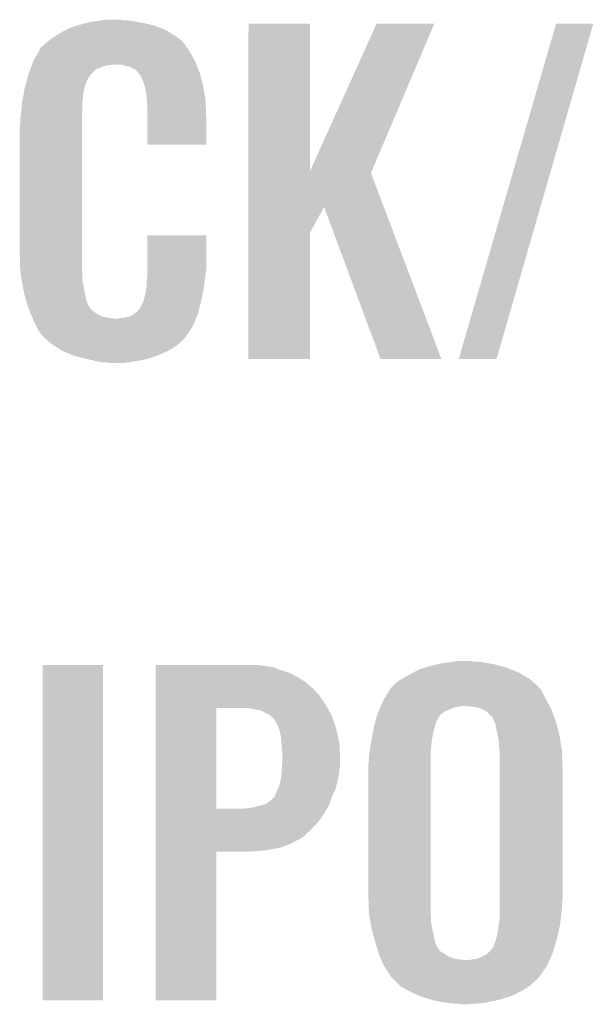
# Model space of a CAD drawing. Extents: x -4 to 126, y -8 to 66.
# Tile 97 of 256: x 43.86 to 46.14, y 19.09 to 22.98. Entities that reach past the tile are written whole.
import ezdxf

# ---------------------------------------------------------------- set-up
doc = ezdxf.new("R2010")
doc.units = 0
doc.layers.add('CLICKER_2_FOR_TMPM4L4A_V104_GTO', color=11, linetype='CONTINUOUS')

msp = doc.modelspace()

# ---------------------------------------------------------------- linework, layer by layer
at = {"layer": 'CLICKER_2_FOR_TMPM4L4A_V104_GTO'}
for points in [[(44.090998, 22.961598), (44.128264, 22.97176), (44.396662, 22.961598), (44.35094, 22.97176)], [(44.128264, 22.97176), (44.13758, 22.9743), (44.35094, 22.97176), (44.336548, 22.9743)], [(44.13758, 22.9743), (44.1706, 22.97938), (44.336548, 22.9743), (44.30776, 22.97938)], [(44.1706, 22.97938), (44.18711, 22.98192), (44.30776, 22.97938), (44.28998, 22.98192)], [(44.18711, 22.98192), (44.203622, 22.98446), (44.274742, 22.98192), (44.262042, 22.98446)], [(44.770052, 22.385114), (44.77006, 22.969198), (45.013922, 22.385114), (45.01388, 22.969198)], [(44.77006, 22.969198), (44.770062, 22.96922), (45.01388, 22.969198), (44.770062, 22.96922)], [(45.013922, 22.385114), (45.27804, 22.96919), (45.258464, 22.385114), (45.506626, 22.96919)], [(45.27804, 22.96919), (45.278054, 22.96922), (45.506626, 22.96919), (45.278054, 22.96922)], [(45.603166, 21.640828), (45.989248, 22.969192), (45.75301, 21.640828), (46.136554, 22.969192)], [(45.989248, 22.969192), (45.989258, 22.96922), (46.136554, 22.969192), (45.989258, 22.96922)], [(44.00296, 22.91842), (44.018198, 22.928578), (44.483018, 22.91842), (44.466766, 22.928578)], [(44.018198, 22.928578), (44.04677, 22.943818), (44.466766, 22.928578), (44.44238, 22.943818)], [(44.04677, 22.943818), (44.0563, 22.9489), (44.44238, 22.943818), (44.429314, 22.9489)], [(44.0563, 22.9489), (44.0817, 22.959062), (44.429314, 22.9489), (44.403184, 22.959062)], [(44.0817, 22.959062), (44.090998, 22.961598), (44.403184, 22.959062), (44.396662, 22.961598)], [(43.959776, 22.885396), (43.964862, 22.89048), (44.518582, 22.885396), (44.514226, 22.89048)], [(43.964862, 22.89048), (43.981188, 22.90318), (44.514226, 22.89048), (44.503342, 22.90318)], [(43.981188, 22.90318), (43.98772, 22.90826), (44.503342, 22.90318), (44.496568, 22.90826)], [(43.98772, 22.90826), (44.00296, 22.91842), (44.496568, 22.90826), (44.483018, 22.91842)], [(43.929432, 22.84222), (43.944134, 22.867618), (44.54652, 22.84222), (44.531282, 22.867618)], [(43.944134, 22.867618), (43.94708, 22.872704), (44.531282, 22.867618), (44.527214, 22.872704)], [(43.94708, 22.872704), (43.947094, 22.875246), (44.527214, 22.872704), (44.52518, 22.875246)], [(43.947094, 22.875246), (43.95216, 22.877782), (44.52518, 22.875246), (44.523152, 22.877782)], [(43.95216, 22.877782), (43.954698, 22.88032), (44.523152, 22.877782), (44.52112, 22.88032)], [(43.954698, 22.88032), (43.959776, 22.885396), (44.52112, 22.88032), (44.518582, 22.885396)], [(43.912366, 22.80666), (43.9143, 22.81174), (44.563792, 22.80666), (44.56176, 22.81174)], [(43.9143, 22.81174), (43.91914, 22.824442), (44.56176, 22.81174), (44.55541, 22.824442)], [(43.91914, 22.824442), (43.929432, 22.84222), (44.55541, 22.824442), (44.54652, 22.84222)], [(43.896048, 22.760938), (43.89882, 22.7711), (44.140118, 22.760938), (44.148246, 22.7711)], [(43.89882, 22.7711), (43.899786, 22.773638), (44.148246, 22.7711), (44.150278, 22.773638)], [(43.899786, 22.773638), (43.901722, 22.77872), (44.150278, 22.773638), (44.15536, 22.77872)], [(43.901722, 22.77872), (43.905592, 22.788878), (44.15536, 22.77872), (44.16806, 22.788878)], [(43.905592, 22.788878), (43.907528, 22.79396), (44.16806, 22.788878), (44.18076, 22.79396)], [(43.907528, 22.79396), (43.911396, 22.804118), (44.18076, 22.79396), (44.208698, 22.804118)], [(43.911396, 22.804118), (43.911398, 22.80412), (44.208698, 22.804118), (44.221398, 22.80412)], [(43.911398, 22.80412), (43.912366, 22.80666), (44.221398, 22.80412), (44.231558, 22.80666)], [(44.282358, 22.80158), (44.264578, 22.80666), (44.565824, 22.80158), (44.563792, 22.80666)], [(44.297598, 22.79904), (44.282358, 22.80158), (44.56684, 22.79904), (44.565824, 22.80158)], [(44.322996, 22.786342), (44.297598, 22.79904), (44.57192, 22.786342), (44.56684, 22.79904)], [(44.328078, 22.78126), (44.322996, 22.786342), (44.573952, 22.78126), (44.57192, 22.786342)], [(44.333794, 22.77364), (44.328078, 22.78126), (44.577, 22.77364), (44.573952, 22.78126)], [(44.343318, 22.76094), (44.333794, 22.77364), (44.580344, 22.76094), (44.577, 22.77364)], [(43.88358, 22.71522), (43.889814, 22.738078), (44.120386, 22.71522), (44.127418, 22.738078)], [(43.889814, 22.738078), (43.896048, 22.760938), (44.127418, 22.738078), (44.140118, 22.760938)], [(44.35348, 22.738078), (44.343318, 22.76094), (44.58636, 22.738078), (44.580344, 22.76094)], [(44.357712, 22.725382), (44.35348, 22.738078), (44.5897, 22.725382), (44.58636, 22.738078)], [(43.878256, 22.687278), (43.880192, 22.697438), (44.11472, 22.687278), (44.11726, 22.697438)], [(43.880192, 22.697438), (43.881644, 22.705056), (44.11726, 22.697438), (44.11726, 22.705056)], [(43.881644, 22.705056), (43.88358, 22.71522), (44.11726, 22.705056), (44.120386, 22.71522)], [(44.361098, 22.715222), (44.357712, 22.725382), (44.591468, 22.715222), (44.5897, 22.725382)], [(44.3611, 22.712682), (44.361098, 22.715222), (44.59191, 22.712682), (44.591468, 22.715222)], [(44.36364, 22.69744), (44.3611, 22.712682), (44.59456, 22.69744), (44.59191, 22.712682)], [(44.36618, 22.67966), (44.36364, 22.69744), (44.597652, 22.67966), (44.59456, 22.69744)], [(43.871012, 22.63902), (43.873152, 22.659338), (44.11218, 22.63902), (44.11218, 22.659338)], [(43.873152, 22.659338), (43.87342, 22.66188), (44.11218, 22.659338), (44.112602, 22.66188)], [(43.87342, 22.66188), (43.875838, 22.674578), (44.112602, 22.66188), (44.11472, 22.674578)], [(43.875838, 22.674578), (43.878256, 22.687278), (44.11472, 22.674578), (44.11472, 22.687278)], [(44.367088, 22.666958), (44.36618, 22.67966), (44.59986, 22.666958), (44.597652, 22.67966)], [(44.36872, 22.6441), (44.367088, 22.666958), (44.600776, 22.6441), (44.59986, 22.666958)], [(43.8658, 22.5933), (43.86834, 22.61362), (44.10964, 22.5933), (44.10964, 22.61362)], [(43.86834, 22.61362), (43.868606, 22.616158), (44.10964, 22.61362), (44.10964, 22.616158)], [(43.868606, 22.616158), (43.871012, 22.63902), (44.10964, 22.616158), (44.11218, 22.63902)], [(44.36872, 22.60346), (44.36872, 22.6441), (44.6024, 22.60346), (44.600776, 22.6441)], [(43.8658, 22.572982), (43.8658, 22.5933), (44.10964, 22.572982), (44.10964, 22.5933)], [(44.36872, 22.489182), (44.36872, 22.60346), (44.602378, 22.489182), (44.6024, 22.60346)], [(43.86326, 22.557742), (43.8658, 22.572982), (44.10964, 22.557742), (44.10964, 22.572982)], [(43.86326, 22.06498), (43.86326, 22.557742), (44.10964, 22.06498), (44.10964, 22.557742)], [(44.602378, 22.48916), (44.36872, 22.489182), (44.602378, 22.48916), (44.602378, 22.489182)], [(44.770052, 22.377392), (44.770052, 22.385114), (45.255184, 22.377392), (45.258464, 22.385114)], [(44.770048, 22.242738), (44.770052, 22.377392), (45.306254, 22.242738), (45.255184, 22.377392)], [(44.770048, 22.141174), (44.770048, 22.242738), (45.01388, 22.141174), (45.069736, 22.242738)], [(45.293276, 21.640816), (45.069736, 22.242738), (45.534544, 21.640816), (45.306254, 22.242738)], [(44.368722, 21.99386), (44.36874, 22.130998), (44.6024, 21.99386), (44.6024, 22.130998)], [(44.36874, 22.130998), (44.368742, 22.13102), (44.6024, 22.130998), (44.368742, 22.13102)], [(44.77004, 21.640822), (44.770048, 22.141174), (45.013858, 21.640822), (45.01388, 22.141174)], [(43.865632, 21.99386), (43.86326, 22.06498), (44.10964, 21.99386), (44.10964, 22.06498)], [(43.8658, 21.988782), (43.865632, 21.99386), (44.110276, 21.988782), (44.10964, 21.99386)], [(44.36872, 21.963382), (44.368722, 21.99386), (44.598046, 21.963382), (44.6024, 21.99386)], [(43.86824, 21.973538), (43.8658, 21.988782), (44.11218, 21.973538), (44.110276, 21.988782)], [(43.871898, 21.950678), (43.86824, 21.973538), (44.11218, 21.950678), (44.11218, 21.973538)], [(44.36618, 21.94306), (44.368084, 21.9583), (44.595414, 21.94306), (44.59732, 21.9583)], [(44.368084, 21.9583), (44.36872, 21.963382), (44.59732, 21.9583), (44.598046, 21.963382)], [(43.87596, 21.92528), (43.871898, 21.950678), (44.117018, 21.92528), (44.11218, 21.950678)], [(43.882312, 21.89734), (43.87596, 21.92528), (44.12234, 21.89734), (44.117018, 21.92528)], [(44.36364, 21.915122), (44.364148, 21.917662), (44.591704, 21.915122), (44.59224, 21.917662)], [(44.36364, 21.904964), (44.36364, 21.915122), (44.589566, 21.904964), (44.591704, 21.915122)], [(44.364148, 21.917662), (44.36618, 21.927822), (44.59224, 21.917662), (44.59351, 21.927822)], [(44.36618, 21.927822), (44.36618, 21.94306), (44.59351, 21.927822), (44.595414, 21.94306)], [(43.888084, 21.871938), (43.882312, 21.89734), (44.127422, 21.871938), (44.12234, 21.89734)], [(44.353482, 21.869402), (44.3611, 21.897342), (44.58208, 21.869402), (44.587962, 21.897342)], [(44.3611, 21.897342), (44.361102, 21.899884), (44.587962, 21.897342), (44.588496, 21.899884)], [(44.361102, 21.899884), (44.36364, 21.904964), (44.588496, 21.899884), (44.589566, 21.904964)], [(43.88866, 21.869402), (43.888084, 21.871938), (44.12855, 21.869402), (44.127422, 21.871938)], [(43.896148, 21.84908), (43.88866, 21.869402), (44.137582, 21.84908), (44.12855, 21.869402)], [(43.897084, 21.846536), (43.896148, 21.84908), (44.140122, 21.846536), (44.137582, 21.84908)], [(43.898954, 21.84146), (43.897084, 21.846536), (44.142662, 21.84146), (44.140122, 21.846536)], [(43.901762, 21.83384), (43.898954, 21.84146), (44.150282, 21.83384), (44.142662, 21.84146)], [(43.90457, 21.82622), (43.901762, 21.83384), (44.16044, 21.82622), (44.150282, 21.83384)], [(44.33062, 21.8313), (44.340782, 21.844002), (44.572552, 21.8313), (44.575728, 21.844002)], [(44.340782, 21.844002), (44.35348, 21.8694), (44.575728, 21.844002), (44.58208, 21.8694)], [(44.35348, 21.8694), (44.353482, 21.869402), (44.58208, 21.8694), (44.58208, 21.869402)], [(43.90644, 21.82114), (43.90457, 21.82622), (44.16806, 21.82114), (44.16044, 21.82622)], [(43.908618, 21.81606), (43.90644, 21.82114), (44.17568, 21.81606), (44.16806, 21.82114)], [(43.911884, 21.80844), (43.908618, 21.81606), (44.193462, 21.80844), (44.17568, 21.81606)], [(43.91406, 21.80336), (43.911884, 21.80844), (44.216322, 21.80336), (44.193462, 21.80844)], [(43.91515, 21.80082), (43.91406, 21.80336), (44.241718, 21.80082), (44.216322, 21.80336)], [(43.92168, 21.78558), (43.91515, 21.80082), (44.555474, 21.78558), (44.561892, 21.80082)], [(44.254422, 21.80082), (44.264582, 21.80336), (44.561892, 21.80082), (44.562962, 21.80336)], [(44.274744, 21.80336), (44.302682, 21.81098), (44.562962, 21.80336), (44.56617, 21.81098)], [(44.302682, 21.81098), (44.315376, 21.818598), (44.56617, 21.81098), (44.569378, 21.818598)], [(44.315376, 21.818598), (44.31538, 21.8186), (44.569378, 21.818598), (44.569378, 21.8186)], [(44.31538, 21.8186), (44.325544, 21.82622), (44.569378, 21.8186), (44.571282, 21.82622)], [(44.325544, 21.82622), (44.328086, 21.826234), (44.571282, 21.82622), (44.571286, 21.826234)], [(44.328086, 21.826234), (44.33062, 21.8313), (44.571286, 21.826234), (44.572552, 21.8313)], [(43.929302, 21.770338), (43.92168, 21.78558), (44.549058, 21.770338), (44.555474, 21.78558)], [(43.93438, 21.760182), (43.929302, 21.770338), (44.542076, 21.760182), (44.549058, 21.770338)], [(43.94454, 21.74494), (43.93438, 21.760182), (44.531598, 21.74494), (44.542076, 21.760182)], [(43.947074, 21.742406), (43.94454, 21.74494), (44.529856, 21.742406), (44.531598, 21.74494)], [(43.94708, 21.739866), (43.947074, 21.742406), (44.528108, 21.739866), (44.529856, 21.742406)], [(43.957244, 21.729698), (43.94708, 21.739866), (44.52112, 21.729698), (44.528108, 21.739866)], [(43.96232, 21.72462), (43.957244, 21.729698), (44.518578, 21.72462), (44.52112, 21.729698)], [(43.9674, 21.719538), (43.96232, 21.72462), (44.513496, 21.719538), (44.518578, 21.72462)], [(43.976108, 21.71192), (43.9674, 21.719538), (44.50588, 21.71192), (44.513496, 21.719538)], [(43.987718, 21.70176), (43.976108, 21.71192), (44.494266, 21.70176), (44.50588, 21.71192)], [(43.999496, 21.69414), (43.987718, 21.70176), (44.485558, 21.69414), (44.494266, 21.70176)], [(44.026978, 21.67636), (43.999496, 21.69414), (44.457618, 21.67636), (44.485558, 21.69414)], [(44.0309, 21.673822), (44.026978, 21.67636), (44.452178, 21.673822), (44.457618, 21.67636)], [(44.0671, 21.65858), (44.0309, 21.673822), (44.41952, 21.65858), (44.452178, 21.673822)], [(44.079158, 21.653502), (44.0671, 21.65858), (44.40501, 21.653502), (44.41952, 21.65858)], [(44.12996, 21.6408), (44.079158, 21.653502), (44.368718, 21.6408), (44.40501, 21.653502)], [(44.151552, 21.63572), (44.12996, 21.6408), (44.34332, 21.63572), (44.368718, 21.6408)], [(45.013858, 21.6408), (44.77004, 21.640822), (45.013858, 21.6408), (45.013858, 21.640822)], [(45.53455, 21.6408), (45.534544, 21.640816), (45.53455, 21.6408), (45.293276, 21.640816)], [(45.753002, 21.6408), (45.603166, 21.640828), (45.753002, 21.6408), (45.75301, 21.640828)], [(44.173142, 21.63064), (44.151552, 21.63572), (44.31284, 21.63064), (44.34332, 21.63572)], [(44.19092, 21.6281), (44.173142, 21.63064), (44.296328, 21.6281), (44.31284, 21.63064)], [(44.221398, 21.62556), (44.208698, 21.6281), (44.279818, 21.62556), (44.296328, 21.6281)], [(45.49648, 20.42668), (45.5168, 20.43176), (45.76369, 20.42668), (45.7454, 20.43176)], [(45.5168, 20.43176), (45.52696, 20.4343), (45.7454, 20.43176), (45.731008, 20.4343)], [(45.52696, 20.4343), (45.55998, 20.43938), (45.731008, 20.4343), (45.70222, 20.43938)], [(45.55998, 20.43938), (45.57776, 20.44192), (45.70222, 20.43938), (45.67936, 20.44192)], [(45.57776, 20.44192), (45.595542, 20.44446), (45.664122, 20.44192), (45.651422, 20.44446)], [(43.9547, 19.100822), (43.95472, 20.429198), (44.193438, 19.100822), (44.19346, 20.429198)], [(43.95472, 20.429198), (43.954722, 20.42922), (44.19346, 20.429198), (43.954722, 20.42922)], [(44.40176, 20.42668), (44.401762, 20.42922), (44.82338, 20.42668), (44.8056, 20.42922)], [(44.40176, 20.42414), (44.40176, 20.42668), (44.846238, 20.42414), (44.82338, 20.42668)], [(44.40176, 20.419058), (44.40176, 20.42414), (44.87164, 20.419058), (44.846238, 20.42414)], [(44.40176, 20.4089), (44.40176, 20.419058), (44.89958, 20.4089), (44.87164, 20.419058)], [(44.40176, 20.39874), (44.40176, 20.4089), (44.93006, 20.39874), (44.89958, 20.4089)], [(44.40176, 20.3835), (44.40176, 20.39874), (44.960538, 20.3835), (44.93006, 20.39874)], [(45.40758, 20.39112), (45.421866, 20.39874), (45.854876, 20.39112), (45.841922, 20.39874)], [(45.421866, 20.39874), (45.445682, 20.411442), (45.841922, 20.39874), (45.810168, 20.411442)], [(45.445682, 20.411442), (45.471076, 20.41906), (45.810168, 20.411442), (45.791122, 20.41906)], [(45.471076, 20.41906), (45.49648, 20.42668), (45.791122, 20.41906), (45.76369, 20.42668)], [(44.40176, 20.36318), (44.40176, 20.3835), (44.99356, 20.36318), (44.960538, 20.3835)], [(44.40176, 20.33778), (44.40176, 20.36318), (45.02404, 20.33778), (44.99356, 20.36318)], [(45.333922, 20.337782), (45.351702, 20.35556), (45.9232, 20.337782), (45.905422, 20.35556)], [(45.351702, 20.35556), (45.351704, 20.355562), (45.905422, 20.35556), (45.90542, 20.355562)], [(45.351704, 20.355562), (45.372022, 20.370802), (45.90542, 20.355562), (45.888004, 20.370802)], [(45.372022, 20.370802), (45.376462, 20.37334), (45.888004, 20.370802), (45.885102, 20.37334)], [(45.376462, 20.37334), (45.40758, 20.39112), (45.885102, 20.37334), (45.854876, 20.39112)], [(44.401758, 20.3073), (44.40176, 20.33778), (45.05198, 20.3073), (45.02404, 20.33778)], [(45.30598, 20.29206), (45.31995, 20.31492), (45.94987, 20.29206), (45.93844, 20.31492)], [(45.31995, 20.31492), (45.330814, 20.332698), (45.93844, 20.31492), (45.928282, 20.332698)], [(45.330814, 20.332698), (45.333922, 20.337782), (45.928282, 20.332698), (45.9232, 20.337782)], [(44.401758, 20.269202), (44.401758, 20.3073), (45.077378, 20.269202), (45.05198, 20.3073)], [(45.294548, 20.26666), (45.304836, 20.28952), (45.96345, 20.26666), (45.95114, 20.28952)], [(45.304836, 20.28952), (45.30598, 20.29206), (45.95114, 20.28952), (45.94987, 20.29206)], [(44.401752, 19.860282), (44.401758, 20.25904), (44.64304, 19.860282), (44.643062, 20.25904)], [(44.401758, 20.25904), (44.401758, 20.269202), (45.083096, 20.25904), (45.077378, 20.269202)], [(44.78274, 20.2565), (44.762418, 20.25904), (45.084524, 20.2565), (45.083096, 20.25904)], [(44.80306, 20.25142), (44.78274, 20.2565), (45.087382, 20.25142), (45.084524, 20.2565)], [(44.818302, 20.248878), (44.80306, 20.25142), (45.088812, 20.248878), (45.087382, 20.25142)], [(44.831002, 20.243798), (44.818302, 20.248878), (45.091668, 20.243798), (45.088812, 20.248878)], [(44.838622, 20.23872), (44.831002, 20.243798), (45.094524, 20.23872), (45.091668, 20.243798)], [(44.843704, 20.23618), (44.838622, 20.23872), (45.095954, 20.23618), (45.094524, 20.23872)], [(44.846246, 20.236176), (44.843704, 20.23618), (45.095956, 20.236176), (45.095954, 20.23618)], [(44.85604, 20.228558), (44.846246, 20.236176), (45.10024, 20.228558), (45.095956, 20.236176)], [(45.280942, 20.233642), (45.28312, 20.241262), (45.532042, 20.233642), (45.54271, 20.241262)], [(45.28312, 20.241262), (45.285404, 20.24634), (45.54271, 20.241262), (45.54982, 20.24634)], [(45.285404, 20.24634), (45.288834, 20.25396), (45.54982, 20.24634), (45.5676, 20.25396)], [(45.288834, 20.25396), (45.292262, 20.26158), (45.5676, 20.25396), (45.587922, 20.26158)], [(45.292262, 20.26158), (45.294548, 20.26666), (45.587922, 20.26158), (45.618402, 20.26666)], [(45.659042, 20.26412), (45.6311, 20.26666), (45.964818, 20.26412), (45.96345, 20.26666)], [(45.684442, 20.259038), (45.659042, 20.26412), (45.967554, 20.259038), (45.964818, 20.26412)], [(45.690366, 20.2565), (45.684442, 20.259038), (45.96892, 20.2565), (45.967554, 20.259038)], [(45.70222, 20.25142), (45.690366, 20.2565), (45.970896, 20.25142), (45.96892, 20.2565)], [(45.714922, 20.243798), (45.70222, 20.25142), (45.97386, 20.243798), (45.970896, 20.25142)], [(45.73778, 20.220934), (45.714922, 20.243798), (45.982752, 20.220934), (45.97386, 20.243798)], [(44.8691, 20.218396), (44.85604, 20.228558), (45.103628, 20.218396), (45.10024, 20.228558)], [(44.881798, 20.19808), (44.8691, 20.218396), (45.1104, 20.19808), (45.103628, 20.218396)], [(44.88942, 20.182838), (44.881798, 20.19808), (45.11548, 20.182838), (45.1104, 20.19808)], [(45.270056, 20.19554), (45.27296, 20.205704), (45.51172, 20.19554), (45.514262, 20.205704)], [(45.27296, 20.205704), (45.275138, 20.213324), (45.514262, 20.205704), (45.51934, 20.213324)], [(45.275138, 20.213324), (45.275864, 20.215866), (45.51934, 20.213324), (45.519344, 20.215866)], [(45.275864, 20.215866), (45.280942, 20.233642), (45.519344, 20.215866), (45.532042, 20.233642)], [(45.737782, 20.218396), (45.73778, 20.220934), (45.98374, 20.218396), (45.982752, 20.220934)], [(45.74159, 20.21078), (45.737782, 20.218396), (45.9867, 20.21078), (45.98374, 20.218396)], [(45.74794, 20.198078), (45.74159, 20.21078), (45.990166, 20.198078), (45.9867, 20.21078)], [(45.75302, 20.17268), (45.74794, 20.198078), (45.997092, 20.17268), (45.990166, 20.198078)], [(44.89196, 20.17522), (44.88942, 20.182838), (45.118018, 20.17522), (45.11548, 20.182838)], [(44.89196, 20.175216), (44.89196, 20.17522), (45.11802, 20.175216), (45.118018, 20.17522)], [(44.89196, 20.172676), (44.89196, 20.175216), (45.118598, 20.172676), (45.11802, 20.175216)], [(44.89704, 20.154898), (44.89196, 20.172676), (45.122638, 20.154898), (45.118598, 20.172676)], [(45.25772, 20.13458), (45.262074, 20.15744), (45.496986, 20.13458), (45.50156, 20.15744)], [(45.262074, 20.15744), (45.265944, 20.17776), (45.50156, 20.15744), (45.50664, 20.17776)], [(45.265944, 20.17776), (45.26788, 20.18792), (45.50664, 20.17776), (45.509542, 20.18792)], [(45.26788, 20.18792), (45.270056, 20.19554), (45.509542, 20.18792), (45.51172, 20.19554)], [(45.756764, 20.1549), (45.75302, 20.17268), (46.00194, 20.1549), (45.997092, 20.17268)], [(44.89958, 20.13712), (44.89704, 20.154898), (45.12668, 20.13712), (45.122638, 20.154898)], [(44.900766, 20.119338), (44.89958, 20.13712), (45.13072, 20.119338), (45.12668, 20.13712)], [(44.90212, 20.09902), (44.900766, 20.119338), (45.131502, 20.09902), (45.13072, 20.119338)], [(45.25264, 20.1041), (45.257296, 20.132042), (45.49394, 20.1041), (45.49648, 20.132042)], [(45.257296, 20.132042), (45.25772, 20.13458), (45.49648, 20.132042), (45.496986, 20.13458)], [(45.76318, 20.124418), (45.756764, 20.1549), (46.006818, 20.124418), (46.00194, 20.1549)], [(45.76318, 20.1041), (45.76318, 20.124418), (46.010068, 20.1041), (46.006818, 20.124418)], [(44.90466, 20.081238), (44.90212, 20.09902), (45.132186, 20.081238), (45.131502, 20.09902)], [(44.90466, 20.0533), (44.90466, 20.081238), (45.13326, 20.0533), (45.132186, 20.081238)], [(45.247876, 20.07108), (45.2501, 20.08886), (45.4914, 20.07108), (45.492766, 20.08886)], [(45.2501, 20.08886), (45.25264, 20.1041), (45.492766, 20.08886), (45.49394, 20.1041)], [(45.764996, 20.091398), (45.76318, 20.1041), (46.0121, 20.091398), (46.010068, 20.1041)], [(45.76572, 20.086318), (45.764996, 20.091398), (46.01227, 20.086318), (46.0121, 20.091398)], [(45.76572, 20.0152), (45.76572, 20.086318), (46.01464, 20.0152), (46.01227, 20.086318)], [(44.903644, 20.03806), (44.90466, 20.0533), (45.13326, 20.03806), (45.13326, 20.0533)], [(45.24502, 20.038062), (45.24756, 20.053302), (45.4914, 20.038062), (45.4914, 20.053302)], [(45.24756, 20.06854), (45.247876, 20.07108), (45.4914, 20.06854), (45.4914, 20.07108)], [(45.24756, 20.053302), (45.24756, 20.06854), (45.4914, 20.053302), (45.4914, 20.06854)], [(44.900426, 19.994882), (44.90212, 20.0152), (45.12818, 19.994882), (45.130436, 20.0152)], [(44.90212, 20.0152), (44.902288, 20.01774), (45.130436, 20.0152), (45.13072, 20.01774)], [(44.902288, 20.01774), (44.903644, 20.03806), (45.13072, 20.01774), (45.13326, 20.03806)], [(45.24502, 19.51736), (45.24502, 20.038062), (45.4914, 19.51736), (45.4914, 20.038062)], [(45.76572, 19.497038), (45.76572, 20.0152), (46.01464, 19.497038), (46.01464, 20.0152)], [(44.894498, 19.959318), (44.89653, 19.96948), (45.120558, 19.959318), (45.1231, 19.96948)], [(44.89653, 19.96948), (44.89958, 19.984718), (45.1231, 19.96948), (45.126146, 19.984718)], [(44.89958, 19.984718), (44.900426, 19.994882), (45.126146, 19.984718), (45.12818, 19.994882)], [(44.87418, 19.91106), (44.87926, 19.92376), (45.102584, 19.91106), (45.108446, 19.92376)], [(44.87926, 19.92376), (44.886878, 19.938998), (45.108446, 19.92376), (45.11548, 19.938998)], [(44.886878, 19.938998), (44.88688, 19.939), (45.11548, 19.938998), (45.11548, 19.939)], [(44.88688, 19.939), (44.894498, 19.959318), (45.11548, 19.939), (45.120558, 19.959318)], [(44.836078, 19.878038), (44.853858, 19.888198), (45.09026, 19.878038), (45.093888, 19.888198)], [(44.853858, 19.888198), (44.871638, 19.90598), (45.093888, 19.888198), (45.10024, 19.90598)], [(44.871638, 19.90598), (44.87418, 19.91106), (45.10024, 19.90598), (45.102584, 19.91106)], [(44.401752, 19.86026), (44.401752, 19.860282), (44.752258, 19.86026), (44.64304, 19.860282)], [(44.401752, 19.8374), (44.401752, 19.86026), (45.067222, 19.8374), (45.081288, 19.86026)], [(44.752258, 19.86026), (44.77004, 19.8628), (45.081288, 19.86026), (45.082852, 19.8628)], [(44.77004, 19.8628), (44.790358, 19.86534), (45.082852, 19.8628), (45.084414, 19.86534)], [(44.790358, 19.86534), (44.81067, 19.870418), (45.084414, 19.86534), (45.08754, 19.870418)], [(44.81067, 19.870418), (44.81068, 19.87042), (45.08754, 19.870418), (45.08754, 19.87042)], [(44.81068, 19.87042), (44.836078, 19.878038), (45.08754, 19.87042), (45.09026, 19.878038)], [(44.40175, 19.804378), (44.401752, 19.8374), (45.044358, 19.804378), (45.067222, 19.8374)], [(44.40175, 19.77644), (44.40175, 19.804378), (45.01642, 19.77644), (45.044358, 19.804378)], [(44.40175, 19.745958), (44.40175, 19.77644), (44.983398, 19.745958), (45.01642, 19.77644)], [(44.40175, 19.7231), (44.40175, 19.745958), (44.94022, 19.7231), (44.983398, 19.745958)], [(44.40174, 19.100822), (44.401748, 19.690058), (44.643018, 19.100822), (44.64304, 19.690058)], [(44.401748, 19.69516), (44.40175, 19.70532), (44.838622, 19.69516), (44.894498, 19.70532)], [(44.401748, 19.69008), (44.401748, 19.69516), (44.775122, 19.69008), (44.838622, 19.69516)], [(44.401748, 19.690058), (44.401748, 19.69008), (44.64304, 19.690058), (44.775122, 19.69008)], [(44.40175, 19.70532), (44.40175, 19.7231), (44.894498, 19.70532), (44.94022, 19.7231)], [(45.247476, 19.443702), (45.24502, 19.51736), (45.4914, 19.443702), (45.4914, 19.51736)], [(45.76572, 19.484338), (45.76572, 19.497038), (46.0121, 19.484338), (46.01464, 19.497038)], [(45.76572, 19.46656), (45.76572, 19.484338), (46.0121, 19.46656), (46.0121, 19.484338)], [(45.76572, 19.425918), (45.76572, 19.46656), (46.007584, 19.425918), (46.0121, 19.46656)], [(45.24756, 19.441162), (45.247476, 19.443702), (45.491764, 19.441162), (45.4914, 19.443702)], [(45.250492, 19.42592), (45.24756, 19.441162), (45.49394, 19.42592), (45.491764, 19.441162)], [(45.2544, 19.405602), (45.250492, 19.42592), (45.49394, 19.405602), (45.49394, 19.42592)], [(45.761062, 19.39798), (45.76572, 19.425918), (46.00448, 19.39798), (46.007584, 19.425918)], [(45.26026, 19.375118), (45.2544, 19.405602), (45.500358, 19.375118), (45.49394, 19.405602)], [(45.7581, 19.37004), (45.76064, 19.395442), (45.997826, 19.37004), (46.003874, 19.395442)], [(45.76064, 19.395442), (45.761062, 19.39798), (46.003874, 19.395442), (46.00448, 19.39798)], [(45.26534, 19.35734), (45.26026, 19.375118), (45.5041, 19.35734), (45.500358, 19.375118)], [(45.272598, 19.331942), (45.26534, 19.35734), (45.50918, 19.331942), (45.5041, 19.35734)], [(45.74794, 19.33194), (45.751568, 19.34464), (45.98815, 19.33194), (45.99178, 19.34464)], [(45.751568, 19.34464), (45.75302, 19.34972), (45.99178, 19.34464), (45.992988, 19.34972)], [(45.75302, 19.34972), (45.7581, 19.37004), (45.992988, 19.34972), (45.997826, 19.37004)], [(45.2755, 19.32178), (45.272598, 19.331942), (45.513696, 19.32178), (45.50918, 19.331942)], [(45.27951, 19.309084), (45.2755, 19.32178), (45.519338, 19.309084), (45.513696, 19.32178)], [(45.280314, 19.30654), (45.27951, 19.309084), (45.521878, 19.30654), (45.519338, 19.309084)], [(45.281916, 19.301464), (45.280314, 19.30654), (45.524418, 19.301464), (45.521878, 19.30654)], [(45.284322, 19.293842), (45.281916, 19.301464), (45.53204, 19.293842), (45.524418, 19.301464)], [(45.725078, 19.293838), (45.73778, 19.30908), (45.977264, 19.293838), (45.98162, 19.30908)], [(45.73778, 19.30908), (45.740316, 19.311618), (45.98162, 19.30908), (45.982344, 19.311618)], [(45.740316, 19.311618), (45.742858, 19.321778), (45.982344, 19.311618), (45.985248, 19.321778)], [(45.742858, 19.321778), (45.74794, 19.33194), (45.985248, 19.321778), (45.98815, 19.33194)], [(45.286728, 19.286222), (45.284322, 19.293842), (45.547278, 19.286222), (45.53204, 19.293842)], [(45.289936, 19.276062), (45.286728, 19.286222), (45.55998, 19.276062), (45.547278, 19.286222)], [(45.290738, 19.273522), (45.289936, 19.276062), (45.566754, 19.273522), (45.55998, 19.276062)], [(45.293084, 19.268442), (45.290738, 19.273522), (45.580298, 19.268442), (45.566754, 19.273522)], [(45.29543, 19.26336), (45.293084, 19.268442), (45.60316, 19.26336), (45.580298, 19.268442)], [(45.296602, 19.26082), (45.29543, 19.26336), (45.6311, 19.26082), (45.60316, 19.26336)], [(45.30598, 19.240502), (45.296602, 19.26082), (45.953678, 19.240502), (45.962822, 19.26082)], [(45.643798, 19.26082), (45.656502, 19.26336), (45.962822, 19.26082), (45.963966, 19.26336)], [(45.656502, 19.26336), (45.674278, 19.2659), (45.963966, 19.26336), (45.965108, 19.2659)], [(45.674278, 19.2659), (45.6946, 19.27352), (45.965108, 19.2659), (45.968538, 19.27352)], [(45.6946, 19.27352), (45.709836, 19.281138), (45.968538, 19.27352), (45.971966, 19.281138)], [(45.709836, 19.281138), (45.722028, 19.291298), (45.971966, 19.281138), (45.97654, 19.291298)], [(45.722028, 19.291298), (45.725078, 19.293838), (45.97654, 19.291298), (45.977264, 19.293838)], [(45.305984, 19.240498), (45.30598, 19.240502), (45.953678, 19.240498), (45.953678, 19.240502)], [(45.32122, 19.215098), (45.305984, 19.240498), (45.936744, 19.215098), (45.953678, 19.240498)], [(45.331378, 19.199862), (45.32122, 19.215098), (45.926586, 19.199862), (45.936744, 19.215098)], [(45.333918, 19.194784), (45.331378, 19.199862), (45.923202, 19.194784), (45.926586, 19.199862)], [(45.333924, 19.194778), (45.333918, 19.194784), (45.923198, 19.194778), (45.923202, 19.194784)], [(45.351702, 19.177), (45.333924, 19.194778), (45.90542, 19.177), (45.923198, 19.194778)], [(45.369482, 19.15922), (45.351702, 19.177), (45.8851, 19.15922), (45.90542, 19.177)], [(45.37202, 19.156682), (45.369482, 19.15922), (45.881292, 19.156682), (45.8851, 19.15922)], [(45.405804, 19.1389), (45.37202, 19.156682), (45.85462, 19.1389), (45.881292, 19.156682)], [(45.42028, 19.13128), (45.405804, 19.1389), (45.838428, 19.13128), (45.85462, 19.1389)], [(45.450446, 19.118578), (45.42028, 19.13128), (45.811438, 19.118578), (45.838428, 19.13128)], [(45.468538, 19.11096), (45.450446, 19.118578), (45.78731, 19.11096), (45.811438, 19.118578)], [(45.497496, 19.10334), (45.468538, 19.11096), (45.763178, 19.10334), (45.78731, 19.11096)], [(44.193438, 19.1008), (43.9547, 19.100822), (44.193438, 19.1008), (44.193438, 19.100822)], [(44.643018, 19.1008), (44.40174, 19.100822), (44.643018, 19.1008), (44.643018, 19.100822)], [(45.5168, 19.09826), (45.497496, 19.10334), (45.738794, 19.09826), (45.763178, 19.10334)], [(45.56252, 19.09064), (45.5168, 19.09826), (45.70222, 19.09064), (45.738794, 19.09826)], [(45.5803, 19.0881), (45.56252, 19.09064), (45.66666, 19.0881), (45.70222, 19.09064)], [(45.610778, 19.08556), (45.598078, 19.0881), (45.631102, 19.08556), (45.66666, 19.0881)]]:
    msp.add_solid(points, dxfattribs=at)

doc.saveas('drawing.dxf')
